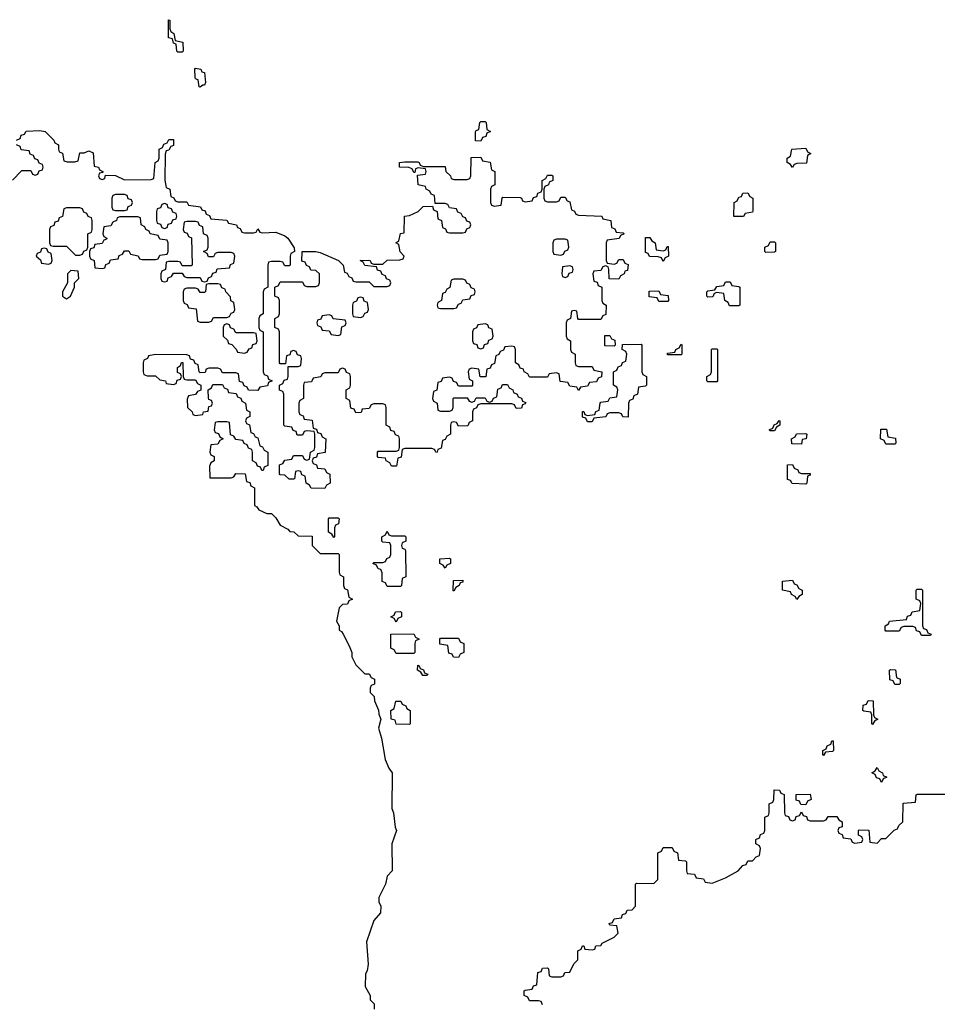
# Model space of a CAD drawing. Header units: inches. Extents: x 2777885 to 2884230, y 684484 to 829189.
# Tile 131 of 239: x 2804660 to 2808781, y 801950 to 806372. Entities that reach past the tile are written whole.
import ezdxf

# ---------------------------------------------------------------- set-up
doc = ezdxf.new("R2010")
doc.units = ezdxf.units.IN
doc.header["$MEASUREMENT"] = 0
doc.layers.add('C8800', color=7, linetype='Continuous')

msp = doc.modelspace()

# ---------------------------------------------------------------- linework, layer by layer
at = {"layer": 'C8800', "color": 6}
for points in [[(2805370, 806226), (2805366, 806230), (2805362, 806262), (2805350, 806266), (2805346, 806286), (2805328, 806290), (2805328.4, 806371.6), (2805334, 806370), (2805334, 806330), (2805338, 806318), (2805352, 806310), (2805358, 806278), (2805392, 806270), (2805394, 806230), (2805390, 806226)], [(2805470, 806068.7), (2805466, 806070), (2805462, 806102), (2805450, 806106), (2805447.3, 806112.7), (2805446, 806150), (2805450, 806154), (2805474, 806150), (2805478, 806138), (2805490, 806134), (2805494.8, 806090), (2805490, 806078), (2805482, 806078)], [(2806730, 805826), (2806707.3, 805827.3), (2806707.3, 805867.3), (2806710, 805874), (2806722, 805878), (2806726, 805910), (2806730, 805914), (2806750, 805914), (2806754, 805910), (2806758, 805878), (2806774, 805870), (2806758, 805862), (2806752.7, 805847.3), (2806738, 805842)], [(2808130, 805708), (2808122, 805722), (2808106, 805730), (2808106, 805750), (2808122, 805758), (2808128, 805790), (2808190, 805794), (2808198, 805778), (2808212, 805770), (2808198, 805762), (2808192.7, 805727.3), (2808150, 805726), (2808138, 805722)], [(2806790, 805534), (2806822, 805538), (2806826, 805570), (2806830, 805574), (2806907.3, 805572.7), (2806914, 805570), (2806918, 805558), (2806930, 805554), (2806962, 805558), (2806967.3, 805572.7), (2806982, 805578), (2806987.3, 805592.7), (2807002, 805598), (2807006, 805610), (2807006, 805650), (2807022, 805658), (2807030, 805674), (2807050, 805674), (2807054, 805670), (2807054, 805650), (2807038, 805642), (2807034, 805630), (2807018, 805622), (2807014, 805610), (2807014, 805570), (2807018, 805558), (2807030, 805554), (2807070, 805554), (2807082, 805558), (2807090, 805574), (2807110, 805574), (2807118, 805558), (2807130, 805554), (2807138, 805518), (2807152, 805512), (2807158, 805498), (2807170, 805494), (2807274, 805490), (2807278, 805478), (2807314, 805470), (2807318, 805438), (2807332.7, 805432.7), (2807338, 805418), (2807370, 805414), (2807374, 805410), (2807358, 805402), (2807351.6, 805388.4), (2807298, 805382), (2807294, 805370), (2807294, 805290), (2807298, 805278), (2807330, 805274), (2807342, 805278), (2807350, 805294), (2807370, 805294), (2807378, 805278), (2807391.6, 805271.6), (2807390, 805246), (2807378, 805242), (2807374, 805230), (2807358, 805222), (2807350, 805206), (2807307.3, 805207.3), (2807306, 805250), (2807302, 805262), (2807290, 805266), (2807278, 805262), (2807270, 805246), (2807238, 805242), (2807234, 805230), (2807238, 805198), (2807252.7, 805192.7), (2807258, 805178), (2807274, 805170), (2807274, 805110), (2807278, 805098), (2807294, 805090), (2807292.7, 805047.3), (2807278, 805042), (2807270, 805026), (2807170, 805026), (2807166, 805030), (2807162, 805062), (2807150, 805066), (2807138, 805062), (2807134, 805030), (2807118, 805022), (2807114, 805010), (2807114, 804950), (2807118, 804938), (2807134, 804930), (2807134, 804890), (2807138, 804878), (2807154, 804870), (2807154, 804830), (2807158, 804818), (2807170, 804814), (2807230, 804814), (2807238, 804798), (2807274, 804790), (2807272.7, 804767.3), (2807258, 804762), (2807250, 804746), (2807218, 804742), (2807210, 804726), (2807178, 804722), (2807170, 804706), (2807162, 804722), (2807130, 804726), (2807122, 804742), (2807087.3, 804747.3), (2807082, 804782), (2807070, 804786), (2807038, 804782), (2807030, 804766), (2806950, 804766), (2806942, 804782), (2806926, 804790), (2806922, 804802), (2806907.3, 804807.3), (2806902, 804822), (2806886, 804830), (2806886, 804890), (2806882, 804902), (2806870, 804906), (2806838, 804902), (2806832.7, 804887.3), (2806818, 804882), (2806812, 804868), (2806798, 804862), (2806792.7, 804827.3), (2806778, 804822), (2806772.7, 804807.3), (2806758, 804802), (2806752.7, 804767.3), (2806727.3, 804767.3), (2806722, 804802), (2806690, 804806), (2806678, 804802), (2806674, 804790), (2806678, 804758), (2806694, 804750), (2806694, 804730), (2806690, 804726), (2806630, 804726), (2806622, 804742), (2806607.3, 804747.3), (2806602, 804762), (2806590, 804766), (2806558, 804762), (2806552.7, 804747.3), (2806538, 804742), (2806532.7, 804707.3), (2806518, 804702), (2806514, 804670), (2806518, 804658), (2806534, 804650), (2806538, 804618), (2806550, 804614), (2806590, 804614), (2806602, 804618), (2806606, 804630), (2806606, 804670), (2806610, 804674), (2806670, 804674), (2806678, 804658), (2806690, 804654), (2806702, 804658), (2806710, 804674), (2806750, 804674), (2806758, 804658), (2806770, 804654), (2806782, 804658), (2806787.3, 804672.7), (2806802, 804678), (2806807.3, 804712.7), (2806822, 804718), (2806827.3, 804732.7), (2806850, 804734), (2806858, 804718), (2806874, 804710), (2806878, 804698), (2806894, 804690), (2806898, 804678), (2806912.7, 804672.7), (2806918, 804658), (2806932.7, 804652.7), (2806930, 804646), (2806918, 804642), (2806912.7, 804627.3), (2806890, 804626), (2806882, 804642), (2806870, 804646), (2806730, 804646), (2806718, 804642), (2806712, 804628), (2806698, 804622), (2806694, 804610), (2806694, 804570), (2806678, 804562), (2806672.7, 804547.3), (2806630, 804546), (2806622, 804562), (2806610, 804566), (2806598, 804562), (2806594, 804550), (2806594, 804510), (2806578, 804502), (2806570, 804486), (2806558, 804482), (2806552, 804448), (2806538, 804442), (2806534, 804430), (2806530, 804428), (2806522, 804442), (2806510, 804446), (2806390, 804446), (2806378, 804442), (2806372.7, 804407.3), (2806358, 804402), (2806352.7, 804367.3), (2806330, 804366), (2806322, 804382), (2806306, 804390), (2806302, 804402), (2806270, 804406), (2806266, 804410), (2806266, 804430), (2806270, 804434), (2806350, 804434), (2806362, 804438), (2806366, 804450), (2806366, 804490), (2806362, 804502), (2806347.3, 804507.3), (2806342, 804522), (2806327.3, 804527.3), (2806322, 804542), (2806306, 804550), (2806306, 804630), (2806302, 804642), (2806290, 804646), (2806250, 804646), (2806238, 804642), (2806230, 804626), (2806198, 804622), (2806192.7, 804607.3), (2806170, 804606), (2806162, 804622), (2806147.3, 804627.3), (2806142, 804662), (2806126, 804670), (2806126, 804710), (2806142, 804718), (2806146, 804730), (2806146, 804770), (2806142, 804782), (2806127.3, 804787.3), (2806122, 804802), (2806110, 804806), (2806098, 804802), (2806090, 804786), (2806030, 804786), (2806018, 804782), (2806012.7, 804767.3), (2805978, 804762), (2805970, 804746), (2805938, 804742), (2805934, 804730), (2805934, 804670), (2805918, 804662), (2805914, 804650), (2805914, 804610), (2805918, 804598), (2805932.7, 804592.7), (2805938, 804578), (2805972.7, 804572.7), (2805978, 804538), (2805992.7, 804532.7), (2805998, 804518), (2806012.7, 804512.7), (2806018, 804498), (2806034, 804490), (2806031.6, 804428.4), (2805998, 804422), (2805992.7, 804407.3), (2805978, 804402), (2805974, 804390), (2805978, 804378), (2805992.7, 804372.7), (2805998, 804358), (2806030, 804354), (2806038, 804338), (2806052, 804330), (2806054, 804290), (2806038, 804282), (2806030, 804266), (2805968.4, 804268.4), (2805962, 804282), (2805946, 804290), (2805942, 804322), (2805927.3, 804327.3), (2805922, 804342), (2805910, 804346), (2805898, 804342), (2805894, 804310), (2805890, 804308), (2805870, 804308), (2805850, 804326), (2805830, 804328), (2805827.3, 804332.7), (2805827.3, 804372.7), (2805842, 804378), (2805850, 804394), (2805882, 804398), (2805890, 804414), (2805930, 804414), (2805938, 804398), (2805950, 804394), (2805962, 804398), (2805966, 804430), (2805982, 804438), (2805986, 804450), (2805986, 804510), (2805982, 804522), (2805950, 804526), (2805938, 804522), (2805930, 804506), (2805906, 804506), (2805902, 804522), (2805887.3, 804527.3), (2805882, 804542), (2805850, 804546), (2805846, 804550), (2805846, 804690), (2805842, 804702), (2805827.3, 804707.3), (2805826, 804730), (2805842, 804738), (2805847.3, 804752.7), (2805862, 804758), (2805866, 804770), (2805866, 804814), (2805910, 804814), (2805922, 804818), (2805926, 804850), (2805922, 804862), (2805907.3, 804867.3), (2805902, 804882), (2805890, 804886), (2805878, 804882), (2805872.7, 804867.3), (2805858, 804862), (2805854, 804826), (2805830, 804826), (2805826, 804830), (2805826, 804970), (2805822, 804982), (2805806, 804990), (2805806, 805030), (2805822, 805038), (2805826, 805050), (2805826, 805110), (2805822, 805122), (2805806, 805130), (2805806, 805170), (2805822, 805178), (2805830, 805194), (2805930, 805194), (2805938, 805178), (2805950, 805174), (2805990, 805174), (2806002, 805178), (2806006, 805190), (2806006, 805230), (2805990, 805246), (2805967.3, 805247.3), (2805962, 805262), (2805947.3, 805267.3), (2805942, 805282), (2805927.3, 805287.3), (2805928.7, 805331.3), (2805989.3, 805330.7), (2806010, 805326), (2806091.3, 805290), (2806112, 805270), (2806118, 805238), (2806130, 805234), (2806138, 805218), (2806152, 805212), (2806158, 805198), (2806170, 805194), (2806230, 805194), (2806250, 805174), (2806310, 805174), (2806322, 805178), (2806326, 805190), (2806322, 805202), (2806307.3, 805207.3), (2806302, 805222), (2806287.3, 805227.3), (2806282, 805242), (2806267.3, 805247.3), (2806262, 805262), (2806210, 805268), (2806202, 805282), (2806189, 805290), (2806228.4, 805291.6), (2806234, 805290), (2806238, 805278), (2806250, 805274), (2806290, 805274), (2806310, 805291.3), (2806367.3, 805292.7), (2806382, 805298), (2806386, 805310), (2806368.4, 805328.4), (2806362, 805362), (2806348.7, 805370), (2806362, 805378), (2806370, 805412), (2806386, 805414), (2806388, 805490), (2806410, 805492), (2806449, 805511), (2806472, 805532), (2806514, 805534), (2806518, 805518), (2806534, 805510), (2806538, 805478), (2806554, 805470), (2806558, 805438), (2806572, 805432), (2806578, 805418), (2806590, 805414), (2806650, 805414), (2806662, 805418), (2806667.3, 805432.7), (2806682, 805438), (2806686, 805450), (2806682, 805462), (2806667.3, 805467.3), (2806662, 805482), (2806650, 805486), (2806642, 805502), (2806628, 805508), (2806622, 805522), (2806590, 805526), (2806582, 805542), (2806570, 805546), (2806526, 805546), (2806522, 805582), (2806508, 805588), (2806502, 805602), (2806486, 805610), (2806482, 805622), (2806448.7, 805630), (2806446, 805674), (2806482, 805678), (2806486, 805690), (2806482, 805702), (2806450, 805706), (2806438, 805702), (2806434, 805686), (2806430, 805686), (2806422, 805702), (2806407.3, 805707.3), (2806366, 805710), (2806366, 805730), (2806390, 805734), (2806447.3, 805732.7), (2806454, 805730), (2806458, 805718), (2806472.7, 805712.7), (2806570, 805712), (2806574, 805690), (2806594, 805670), (2806598, 805658), (2806610, 805654), (2806670, 805654), (2806682, 805658), (2806686, 805670), (2806687.3, 805752.7), (2806730, 805754), (2806738, 805738), (2806772, 805732), (2806778, 805698), (2806794, 805690), (2806794, 805630), (2806778, 805622), (2806774, 805610), (2806774, 805550), (2806778, 805538)], [(2805130, 805586), (2805090, 805586), (2805078, 805582), (2805074, 805570), (2805074, 805530), (2805078, 805518), (2805090, 805514), (2805130, 805514), (2805142, 805518), (2805147.3, 805532.7), (2805162, 805538), (2805166, 805550), (2805162, 805562), (2805147.3, 805567.3), (2805142, 805582)], [(2807867.3, 805487.3), (2807868.7, 805550), (2807882, 805558), (2807890, 805574), (2807902, 805578), (2807907.3, 805592.7), (2807930, 805594), (2807938, 805578), (2807952, 805570), (2807952.7, 805512.7), (2807950, 805508), (2807918, 805502), (2807910, 805488)], [(2805310, 805546), (2805298, 805542), (2805292.7, 805527.3), (2805278, 805522), (2805274, 805510), (2805274, 805470), (2805278, 805458), (2805292.7, 805452.7), (2805298, 805438), (2805310, 805434), (2805322, 805438), (2805327.3, 805452.7), (2805342, 805458), (2805347.3, 805472.7), (2805362, 805478), (2805366, 805490), (2805362, 805502), (2805347.3, 805507.3), (2805342, 805522), (2805327.3, 805527.3), (2805322, 805542)], [(2804930, 805526), (2804870, 805526), (2804858, 805522), (2804852.7, 805487.3), (2804838, 805482), (2804832.7, 805467.3), (2804818, 805462), (2804812.7, 805447.3), (2804798, 805442), (2804794, 805430), (2804794, 805370), (2804798, 805358), (2804810, 805354), (2804870, 805354), (2804910, 805314), (2804930, 805314), (2804942, 805318), (2804948, 805332), (2804962, 805338), (2804966, 805350), (2804966, 805410), (2804982, 805418), (2804986, 805430), (2804986, 805470), (2804982, 805482), (2804967.3, 805487.3), (2804962, 805502), (2804947.3, 805507.3), (2804942, 805522)], [(2805190, 805486), (2805110, 805486), (2805098, 805482), (2805094, 805470), (2805078, 805462), (2805070, 805446), (2805038, 805442), (2805034, 805410), (2805038, 805398), (2805052, 805390), (2805050, 805386), (2805038, 805382), (2805030, 805366), (2804998, 805362), (2804992.7, 805347.3), (2804978, 805342), (2804974, 805330), (2804974, 805310), (2804978, 805298), (2804994, 805290), (2804998, 805258), (2805030, 805254), (2805042, 805258), (2805047.3, 805272.7), (2805062, 805278), (2805067.3, 805292.7), (2805102, 805298), (2805107.3, 805312.7), (2805122, 805318), (2805130, 805334), (2805150, 805334), (2805158, 805318), (2805191.6, 805311.6), (2805198, 805298), (2805210, 805294), (2805270, 805294), (2805282, 805298), (2805290, 805314), (2805322, 805318), (2805326, 805330), (2805326, 805370), (2805322, 805382), (2805290, 805386), (2805282, 805402), (2805246, 805410), (2805242, 805422), (2805226, 805430), (2805222, 805442), (2805206, 805450), (2805202, 805482)], [(2805450, 805466), (2805410, 805466), (2805398, 805462), (2805394, 805430), (2805398, 805418), (2805412.7, 805412.7), (2805418, 805398), (2805432, 805392), (2805434, 805270), (2805430, 805266), (2805390, 805266), (2805382, 805282), (2805370, 805286), (2805330, 805286), (2805318, 805282), (2805314, 805250), (2805298, 805242), (2805294, 805230), (2805294, 805210), (2805298, 805198), (2805310, 805194), (2805322, 805198), (2805327.3, 805212.7), (2805342, 805218), (2805350, 805234), (2805390, 805234), (2805398, 805218), (2805410, 805214), (2805470, 805214), (2805478, 805198), (2805490, 805194), (2805502, 805198), (2805507.3, 805212.7), (2805522, 805218), (2805527.3, 805232.7), (2805542, 805238), (2805547.3, 805252.7), (2805602, 805258), (2805607.3, 805272.7), (2805622, 805278), (2805626, 805310), (2805622, 805322), (2805610, 805326), (2805550, 805326), (2805538, 805322), (2805530, 805306), (2805507.3, 805307.3), (2805502, 805322), (2805486, 805330), (2805502, 805338), (2805506, 805350), (2805506, 805390), (2805502, 805402), (2805486, 805410), (2805482, 805442), (2805467.3, 805447.3), (2805462, 805462)], [(2807110, 805386), (2807070, 805386), (2807058, 805382), (2807054, 805370), (2807054, 805330), (2807058, 805318), (2807090, 805314), (2807102, 805318), (2807107.3, 805332.7), (2807122, 805338), (2807126, 805350), (2807122, 805382)], [(2807550, 805334), (2807562, 805338), (2807567.3, 805352.7), (2807572.7, 805352.7), (2807574, 805310), (2807558, 805302), (2807550, 805286), (2807542, 805302), (2807527.3, 805307.3), (2807488.4, 805308.4), (2807482, 805322), (2807470, 805326), (2807470, 805394), (2807490, 805394), (2807498, 805378), (2807514, 805370), (2807518, 805338)], [(2808010, 805326), (2808006, 805330), (2808006, 805350), (2808022, 805358), (2808030, 805374), (2808050, 805374), (2808054, 805370), (2808054, 805330), (2808050, 805328)], [(2804770, 805346), (2804758, 805342), (2804752.7, 805327.3), (2804738, 805322), (2804734, 805310), (2804752.7, 805292.7), (2804758, 805278), (2804790, 805274), (2804802, 805278), (2804806, 805290), (2804802, 805322), (2804787.3, 805327.3), (2804782, 805342)], [(2807130, 805266), (2807098, 805262), (2807094, 805230), (2807098, 805218), (2807110, 805214), (2807122, 805218), (2807127.3, 805232.7), (2807142, 805238), (2807146, 805250), (2807142, 805262)], [(2804890, 805246), (2804874, 805230), (2804874, 805190), (2804852, 805150), (2804852, 805130), (2804870, 805118), (2804888, 805130), (2804906, 805170), (2804906, 805190), (2804926, 805210), (2804922, 805242)], [(2805550, 805186), (2805510, 805186), (2805498, 805182), (2805494, 805150), (2805490, 805146), (2805470, 805146), (2805462, 805162), (2805450, 805166), (2805410, 805166), (2805398, 805162), (2805394, 805150), (2805394, 805110), (2805398, 805098), (2805412, 805092), (2805418, 805078), (2805452.7, 805072.7), (2805458, 805018), (2805470, 805014), (2805510, 805014), (2805522, 805018), (2805530, 805034), (2805590, 805034), (2805602, 805038), (2805610, 805054), (2805622, 805058), (2805626, 805070), (2805622, 805102), (2805608.4, 805108.4), (2805607.3, 805127.3), (2805586, 805150), (2805582, 805162), (2805568, 805168), (2805562, 805182)], [(2806650, 805206), (2806610, 805206), (2806598, 805202), (2806591.6, 805168.4), (2806578, 805162), (2806570, 805146), (2806558, 805142), (2806554, 805110), (2806538, 805102), (2806534, 805090), (2806538, 805078), (2806550, 805074), (2806610, 805074), (2806622, 805078), (2806630, 805094), (2806642, 805098), (2806650, 805114), (2806682, 805118), (2806687.3, 805132.7), (2806702, 805138), (2806706, 805150), (2806702, 805162), (2806687.3, 805167.3), (2806682, 805182), (2806668, 805188), (2806662, 805202)], [(2807890, 805086), (2807847.3, 805087.3), (2807842, 805102), (2807826, 805110), (2807822, 805142), (2807790, 805146), (2807778, 805142), (2807772.7, 805127.3), (2807750, 805126), (2807746, 805130), (2807746, 805150), (2807750, 805154), (2807782, 805158), (2807790, 805174), (2807822, 805178), (2807830, 805194), (2807850, 805194), (2807858, 805178), (2807890, 805174), (2807894, 805170), (2807894, 805090)], [(2807530, 805106), (2807522, 805122), (2807487.3, 805127.3), (2807487.3, 805152.7), (2807530, 805154), (2807538, 805138), (2807572.7, 805132.7), (2807574, 805110), (2807570, 805106)], [(2806190, 805126), (2806178, 805122), (2806172.7, 805107.3), (2806158, 805102), (2806154, 805090), (2806154, 805050), (2806158, 805038), (2806190, 805034), (2806202, 805038), (2806210, 805054), (2806222, 805058), (2806226, 805070), (2806222, 805102), (2806207.3, 805107.3), (2806202, 805122)], [(2806050, 805046), (2806018, 805042), (2806012.7, 805027.3), (2805998, 805022), (2805994, 805010), (2805998, 804998), (2806012.7, 804992.7), (2806018, 804978), (2806050, 804974), (2806058, 804958), (2806090, 804954), (2806102, 804958), (2806107.3, 804992.7), (2806122, 804998), (2806126, 805010), (2806122, 805022), (2806068, 805028), (2806062, 805042)], [(2805590, 805006), (2805578, 805002), (2805574, 804990), (2805574, 804950), (2805592.7, 804932.7), (2805598, 804918), (2805612.7, 804912.7), (2805632.7, 804892.7), (2805638, 804878), (2805670, 804874), (2805682, 804878), (2805690, 804894), (2805702, 804898), (2805707.3, 804912.7), (2805722, 804918), (2805726, 804930), (2805722, 804962), (2805710, 804966), (2805630, 804966), (2805622, 804982), (2805607.3, 804987.3), (2805602, 805002)], [(2806750, 805006), (2806718, 805002), (2806712, 804988), (2806698, 804982), (2806694, 804970), (2806694, 804930), (2806698, 804918), (2806712.7, 804912.7), (2806718, 804898), (2806730, 804894), (2806742, 804898), (2806747.3, 804912.7), (2806762, 804918), (2806767.3, 804932.7), (2806782, 804938), (2806786, 804950), (2806782, 804982), (2806767.3, 804987.3), (2806762, 805002)], [(2807330, 804906), (2807287.3, 804907.3), (2807287.3, 804952.7), (2807310, 804954), (2807318, 804938), (2807332.7, 804932.7), (2807334, 804910)], [(2807392.7, 804587.3), (2807368.4, 804588.4), (2807362, 804602), (2807350, 804606), (2807310, 804606), (2807298, 804602), (2807291.6, 804588.4), (2807238, 804582), (2807230, 804566), (2807210, 804566), (2807202, 804582), (2807187.3, 804587.3), (2807187.3, 804612.7), (2807192.7, 804612.7), (2807198, 804598), (2807210, 804594), (2807242, 804598), (2807247.3, 804612.7), (2807262, 804618), (2807266, 804650), (2807270, 804654), (2807302, 804658), (2807310, 804674), (2807342, 804678), (2807346, 804710), (2807342, 804722), (2807326, 804730), (2807326, 804790), (2807342, 804798), (2807347.3, 804812.7), (2807362, 804818), (2807367.3, 804832.7), (2807382, 804838), (2807386, 804870), (2807382, 804882), (2807366, 804890), (2807367.3, 804912.7), (2807450, 804914), (2807454, 804910), (2807454, 804790), (2807458, 804778), (2807474, 804770), (2807474, 804730), (2807470, 804726), (2807438, 804722), (2807434, 804690), (2807418, 804682), (2807412.7, 804667.3), (2807398, 804662), (2807394, 804650)], [(2807570, 804866), (2807566, 804870), (2807570, 804874), (2807602, 804878), (2807606, 804890), (2807622, 804898), (2807630, 804914), (2807634, 804910), (2807634, 804870), (2807630, 804866)], [(2807750, 804746), (2807746, 804750), (2807746, 804770), (2807762, 804778), (2807766, 804790), (2807766, 804890), (2807770, 804894), (2807790, 804894), (2807794, 804890), (2807794, 804750), (2807790, 804746)], [(2808030, 804526), (2808026, 804530), (2808042, 804538), (2808047.3, 804552.7), (2808062, 804558), (2808070, 804572), (2808074, 804570), (2808074, 804550), (2808058, 804542), (2808050, 804526)], [(2808170, 804466), (2808127.3, 804467.3), (2808126, 804490), (2808142, 804498), (2808148.4, 804511.6), (2808190, 804514), (2808194, 804510), (2808192, 804490), (2808174, 804486)], [(2808550, 804466), (2808542, 804482), (2808526, 804490), (2808527.3, 804532.7), (2808552.7, 804532.7), (2808558, 804498), (2808592.7, 804492.7), (2808594, 804470), (2808590, 804466)], [(2808170, 804334), (2808210, 804334), (2808210, 804326), (2808198, 804322), (2808194, 804290), (2808190, 804286), (2808128.4, 804288.4), (2808122, 804302), (2808107.3, 804307.3), (2808107.3, 804372.7), (2808130, 804374), (2808138, 804358), (2808154, 804350), (2808158, 804338)], [(2806070, 804046), (2806062, 804062), (2806046, 804070), (2806046, 804130), (2806050, 804134), (2806090, 804134), (2806094, 804130), (2806091.6, 804108.4), (2806078, 804102), (2806074, 804090), (2806074, 804050)], [(2806330, 804054), (2806390, 804054), (2806394, 804050), (2806394, 804030), (2806378, 804022), (2806374, 804010), (2806378, 803998), (2806390, 803994), (2806392.7, 803987.3), (2806394, 803870), (2806378, 803862), (2806374, 803830), (2806370, 803826), (2806310, 803826), (2806302, 803842), (2806288.4, 803848.4), (2806287.3, 803887.3), (2806282, 803902), (2806270, 803906), (2806262, 803922), (2806246, 803930), (2806250, 803934), (2806290, 803934), (2806302, 803938), (2806308, 803952), (2806322, 803958), (2806326, 803970), (2806326, 804010), (2806322, 804022), (2806290, 804026), (2806286, 804030), (2806286, 804050), (2806302, 804058), (2806310, 804074), (2806318, 804058)], [(2806570, 803908), (2806562, 803922), (2806546, 803930), (2806546, 803950), (2806590, 803954), (2806594, 803950), (2806594, 803930), (2806578, 803922)], [(2806610, 803806), (2806606, 803810), (2806607.3, 803852.7), (2806650, 803854), (2806650, 803846), (2806638, 803842), (2806634, 803830), (2806618, 803822)], [(2808150, 803768), (2808142, 803782), (2808126, 803790), (2808122, 803802), (2808086, 803810), (2808086, 803850), (2808130, 803854), (2808138, 803838), (2808150, 803834), (2808158, 803818), (2808174, 803810), (2808174, 803790), (2808158, 803782)], [(2808710, 803606), (2808702, 803622), (2808687.3, 803627.3), (2808682, 803642), (2808670, 803646), (2808630, 803646), (2808618, 803642), (2808610, 803626), (2808550, 803626), (2808546, 803630), (2808546, 803650), (2808562, 803658), (2808566, 803670), (2808642, 803678), (2808647.3, 803692.7), (2808662, 803698), (2808667.3, 803712.7), (2808702, 803718), (2808706, 803750), (2808702, 803762), (2808686, 803770), (2808686, 803810), (2808690, 803814), (2808710, 803814), (2808714, 803810), (2808714, 803650), (2808718, 803638), (2808732.7, 803632.7), (2808738, 803618), (2808752.7, 803612.7), (2808750, 803606)], [(2806350, 803666), (2806342, 803682), (2806326, 803690), (2806342, 803698), (2806347.3, 803712.7), (2806370, 803714), (2806374, 803710), (2806374, 803690), (2806358, 803682)], [(2806350, 803526), (2806342, 803542), (2806326, 803550), (2806327.3, 803612.7), (2806430, 803614), (2806438, 803598), (2806454, 803590), (2806438, 803582), (2806434, 803570), (2806434, 803530), (2806430, 803526)], [(2806630, 803508), (2806608.4, 803508.4), (2806602, 803522), (2806587.3, 803527.3), (2806582, 803562), (2806547.3, 803567.3), (2806546, 803590), (2806550, 803594), (2806630, 803594), (2806638, 803578), (2806654, 803570), (2806654, 803530), (2806638, 803522)], [(2806470, 803426), (2806462, 803442), (2806446, 803450), (2806447.3, 803472.7), (2806454, 803470), (2806458, 803458), (2806472.7, 803452.7), (2806478, 803438), (2806492.7, 803432.7), (2806490, 803426)], [(2808590, 803386), (2808582, 803402), (2808567.3, 803407.3), (2808566, 803450), (2808570, 803454), (2808592.7, 803452.7), (2808598, 803418), (2808614, 803410), (2808614, 803390), (2808610, 803386)], [(2806410, 803206), (2806350, 803208), (2806346, 803226), (2806328, 803230), (2806326, 803270), (2806342, 803278), (2806348.4, 803311.6), (2806371.6, 803311.6), (2806378, 803298), (2806394, 803290), (2806398, 803278), (2806414, 803270), (2806414, 803210)], [(2808490, 803206), (2808486, 803210), (2808486, 803250), (2808482, 803262), (2808450, 803266), (2808446, 803270), (2808447.3, 803292.7), (2808462, 803298), (2808470, 803314), (2808492.7, 803312.7), (2808494, 803250), (2808498, 803238), (2808514, 803230), (2808498, 803222)], [(2808270, 803068), (2808266, 803070), (2808266, 803090), (2808282, 803098), (2808286, 803110), (2808302, 803118), (2808307.3, 803132.7), (2808312.7, 803132.7), (2808314, 803090), (2808310, 803086), (2808278, 803082)], [(2808530, 802946), (2808522, 802962), (2808507.3, 802967.3), (2808502, 802982), (2808486, 802990), (2808502, 802998), (2808510, 803014), (2808518, 802998), (2808534, 802990), (2808538, 802978), (2808554, 802970), (2808538, 802962)], [(2808190, 802846), (2808167.3, 802847.3), (2808162, 802862), (2808147.3, 802867.3), (2808147.3, 802892.7), (2808210, 802894), (2808214, 802870), (2808198, 802862)]]:
    msp.add_lwpolyline(points, close=True, dxfattribs=at)
for points in [[(2804646, 805830), (2804662, 805838), (2804667.3, 805852.7), (2804682, 805858), (2804688.4, 805871.6), (2804750, 805874), (2804774, 805870), (2804814, 805830), (2804818, 805818), (2804834, 805810), (2804834, 805790), (2804838, 805778), (2804851.6, 805771.6), (2804858, 805738), (2804872.7, 805732.7), (2804907.3, 805732.7), (2804922, 805738), (2804930, 805774), (2804950, 805774), (2804970, 805782), (2804990, 805774), (2804994, 805714), (2805014, 805710), (2805018, 805698), (2805034, 805690), (2805034, 805686), (2805018, 805682), (2805014, 805670), (2805018, 805658), (2805030, 805654), (2805042, 805658), (2805046, 805674), (2805090, 805671.3), (2805130, 805652), (2805250, 805654), (2805262, 805658), (2805268, 805730), (2805282, 805738), (2805286, 805750), (2805286, 805790), (2805302, 805798), (2805307.3, 805812.7), (2805322, 805818), (2805330, 805834), (2805350, 805834), (2805350, 805806), (2805338, 805802), (2805330, 805786), (2805318, 805782), (2805312.7, 805767.3), (2805311.6, 805651.6), (2805318, 805618), (2805334, 805610), (2805338, 805578), (2805352, 805572), (2805358, 805558), (2805370, 805554), (2805410, 805554), (2805418, 805538), (2805471.6, 805531.6), (2805478, 805518), (2805492.7, 805512.7), (2805498, 805498), (2805512.7, 805492.7), (2805518, 805478), (2805590, 805472), (2805598, 805458), (2805634, 805450), (2805638, 805438), (2805650, 805434), (2805658, 805418), (2805670, 805414), (2805710, 805414), (2805722, 805418), (2805730, 805432), (2805738, 805418), (2805750, 805414), (2805810, 805418), (2805850, 805401), (2805864.7, 805390), (2805892.7, 805347.3), (2805894, 805330), (2805878, 805322), (2805874, 805310), (2805874, 805270), (2805870, 805266), (2805850, 805266), (2805842, 805282), (2805830, 805286), (2805790, 805286), (2805778, 805282), (2805774, 805270), (2805774, 805170), (2805758, 805162), (2805754, 805150), (2805754, 805050), (2805738, 805042), (2805734, 805030), (2805734, 804990), (2805738, 804978), (2805754, 804970), (2805754, 804790), (2805758, 804778), (2805772.7, 804772.7), (2805778, 804758), (2805794, 804750), (2805778, 804742), (2805772.7, 804727.3), (2805738, 804722), (2805730, 804706), (2805688, 804708), (2805682, 804722), (2805667.3, 804727.3), (2805662, 804742), (2805647.3, 804747.3), (2805642, 804782), (2805630, 804786), (2805570, 804786), (2805562, 804802), (2805550, 804806), (2805510, 804806), (2805498, 804802), (2805492.7, 804787.3), (2805470, 804786), (2805466, 804790), (2805462, 804822), (2805447.3, 804827.3), (2805442, 804842), (2805427.3, 804847.3), (2805422, 804862), (2805410, 804866), (2805270, 804868), (2805238, 804862), (2805234, 804850), (2805218, 804842), (2805214, 804830), (2805214, 804790), (2805218, 804778), (2805232.7, 804772.7), (2805270, 804772), (2805290, 804754), (2805314, 804750), (2805318, 804738), (2805350, 804734), (2805362, 804738), (2805367.3, 804752.7), (2805382, 804758), (2805386, 804770), (2805382, 804782), (2805368, 804788), (2805368, 804810), (2805382, 804818), (2805387.3, 804832.7), (2805392.7, 804832.7), (2805394, 804770), (2805398, 804758), (2805410, 804754), (2805450, 804754), (2805458, 804738), (2805474, 804730), (2805472.7, 804707.3), (2805458, 804702), (2805450, 804688), (2805418, 804682), (2805412.7, 804667.3), (2805414, 804630), (2805434, 804610), (2805438, 804598), (2805450, 804594), (2805482, 804598), (2805486, 804610), (2805506, 804614), (2805510, 804634), (2805522, 804638), (2805526, 804650), (2805522, 804662), (2805510, 804666), (2805507.3, 804672.7), (2805506, 804710), (2805522, 804718), (2805527.3, 804732.7), (2805570, 804734), (2805578, 804718), (2805592.7, 804712.7), (2805598, 804698), (2805632.7, 804692.7), (2805638, 804678), (2805652.7, 804672.7), (2805658, 804658), (2805674, 804650), (2805678, 804618), (2805694, 804610), (2805694, 804590), (2805678, 804582), (2805674, 804570), (2805678, 804558), (2805692, 804552), (2805698, 804518), (2805710, 804514), (2805718, 804498), (2805730, 804494), (2805738, 804458), (2805750, 804454), (2805758, 804438), (2805774, 804430), (2805774, 804370), (2805758, 804362), (2805752.7, 804347.3), (2805747.3, 804347.3), (2805742, 804362), (2805727.3, 804367.3), (2805722, 804382), (2805706, 804390), (2805706, 804430), (2805702, 804442), (2805687.3, 804447.3), (2805682, 804462), (2805668, 804468), (2805662, 804482), (2805630, 804486), (2805622, 804502), (2805607.3, 804507.3), (2805602, 804562), (2805590, 804566), (2805550, 804566), (2805538, 804562), (2805534, 804530), (2805538, 804518), (2805552.7, 804512.7), (2805558, 804498), (2805574, 804490), (2805558, 804482), (2805550, 804466), (2805518, 804462), (2805514, 804430), (2805518, 804418), (2805534, 804410), (2805534, 804390), (2805518, 804382), (2805512.7, 804367.3), (2805514, 804314), (2805610, 804314), (2805622, 804318), (2805630, 804334), (2805672.7, 804332.7), (2805678, 804298), (2805692.7, 804292.7), (2805698, 804278), (2805714, 804270), (2805714, 804190), (2805724.7, 804184.7), (2805734, 804170), (2805770, 804154), (2805790, 804154), (2805810, 804134), (2805830, 804102), (2805863.6, 804083.6), (2805872.7, 804072.7), (2805891.6, 804071.6), (2805910, 804054), (2805972.7, 804052.7), (2805974, 804010), (2806010, 803974), (2806090, 803974), (2806094, 803970), (2806094, 803890), (2806098, 803878), (2806114, 803870), (2806114, 803830), (2806118, 803818), (2806131.6, 803811.6), (2806138, 803778), (2806154, 803770), (2806138, 803762), (2806132.7, 803747.3), (2806110, 803746), (2806094, 803730), (2806082, 803670), (2806094, 803650), (2806094, 803630), (2806104.7, 803624.7), (2806112.7, 803612.7), (2806139.6, 803559.6), (2806152, 803530), (2806152, 803510), (2806170, 803474), (2806210, 803434), (2806230, 803434), (2806238, 803418), (2806254, 803410), (2806252.7, 803387.3), (2806238, 803382), (2806234, 803370), (2806234, 803350), (2806251.6, 803331.6), (2806252.7, 803312.7), (2806271.6, 803271.6), (2806272.7, 803252.7), (2806282, 803230), (2806271, 803190), (2806284.5, 803144.5), (2806301, 803050), (2806318, 803010), (2806332, 802990), (2806331.3, 802830), (2806338, 802810), (2806345.4, 802745.4), (2806352, 802730), (2806331, 802670), (2806332, 802550), (2806310, 802526), (2806302, 802490), (2806272, 802430), (2806272, 802410), (2806282, 802390), (2806279.6, 802360.4), (2806250, 802326), (2806218, 802230), (2806224.7, 802130), (2806219.6, 802100.4), (2806212.7, 802087.3), (2806212, 802030), (2806234, 801990), (2806234, 801970), (2806251.6, 801951.6), (2806252, 801928)], [(2804628.4, 805651.6), (2804670, 805694), (2804710, 805694), (2804718, 805678), (2804730, 805674), (2804742, 805678), (2804747.3, 805692.7), (2804762, 805698), (2804766, 805710), (2804762, 805722), (2804747.3, 805727.3), (2804742, 805742), (2804727.3, 805747.3), (2804722, 805762), (2804707.3, 805767.3), (2804702, 805782), (2804667.3, 805787.3), (2804662, 805802), (2804646, 805810)], [(2807007.3, 801947.3), (2807002, 801962), (2806990, 801966), (2806950, 801966), (2806942, 801982), (2806926, 801990), (2806926, 802010), (2806930, 802014), (2806962, 802018), (2806967.3, 802032.7), (2806982, 802038), (2806987.3, 802092.7), (2807002, 802098), (2807007.3, 802112.7), (2807030, 802114), (2807034, 802110), (2807038, 802078), (2807050, 802074), (2807090, 802074), (2807102, 802078), (2807107.3, 802092.7), (2807130, 802094), (2807148.4, 802131.6), (2807166, 802150), (2807166, 802190), (2807182, 802198), (2807187.3, 802212.7), (2807192.7, 802212.7), (2807198, 802198), (2807230, 802194), (2807242, 802198), (2807247.3, 802212.7), (2807270, 802214), (2807275.3, 802224.7), (2807330, 802252), (2807348, 802270), (2807342, 802302), (2807310, 802306), (2807307.3, 802312.7), (2807322, 802318), (2807330, 802334), (2807362, 802338), (2807367.3, 802352.7), (2807382, 802358), (2807387.3, 802372.7), (2807410, 802374), (2807426, 802390), (2807426, 802490), (2807430, 802494), (2807507.3, 802492.7), (2807526, 802510), (2807526, 802630), (2807542, 802638), (2807550, 802654), (2807590, 802654), (2807598, 802638), (2807614, 802630), (2807618, 802598), (2807650, 802594), (2807654, 802590), (2807654, 802550), (2807658, 802538), (2807690, 802534), (2807698, 802518), (2807730, 802514), (2807738, 802498), (2807770, 802494), (2807830, 802518), (2807886, 802550), (2807907.3, 802572.7), (2807922, 802578), (2807930, 802594), (2807950, 802594), (2807967.3, 802612.7), (2807982, 802618), (2807986, 802650), (2807982, 802662), (2807966, 802670), (2807966, 802690), (2807982, 802698), (2807987.3, 802712.7), (2808002, 802718), (2808006, 802730), (2808006, 802790), (2808022, 802798), (2808026, 802810), (2808026, 802850), (2808042, 802858), (2808046, 802870), (2808047.3, 802912.7), (2808071.6, 802911.6), (2808078, 802898), (2808092.7, 802892.7), (2808094, 802810), (2808098, 802798), (2808112.7, 802792.7), (2808118, 802778), (2808130, 802774), (2808142, 802778), (2808147.3, 802792.7), (2808162, 802798), (2808170, 802814), (2808178, 802798), (2808192.7, 802792.7), (2808198, 802778), (2808210, 802774), (2808270, 802774), (2808282, 802778), (2808290, 802794), (2808330, 802794), (2808338, 802778), (2808354, 802770), (2808352.7, 802747.3), (2808338, 802742), (2808334, 802730), (2808338, 802718), (2808352.7, 802712.7), (2808358, 802698), (2808392.7, 802692.7), (2808398, 802678), (2808410, 802674), (2808442, 802678), (2808446, 802690), (2808442, 802702), (2808426, 802710), (2808426, 802730), (2808430, 802734), (2808472.7, 802732.7), (2808478, 802678), (2808510, 802674), (2808530, 802694), (2808550, 802694), (2808587.3, 802732.7), (2808602, 802738), (2808607.3, 802752.7), (2808626, 802770), (2808627.3, 802852.7), (2808682, 802858), (2808686, 802890), (2808690, 802894), (2808830, 802894)]]:
    msp.add_lwpolyline(points, dxfattribs=at)

doc.saveas('drawing.dxf')
